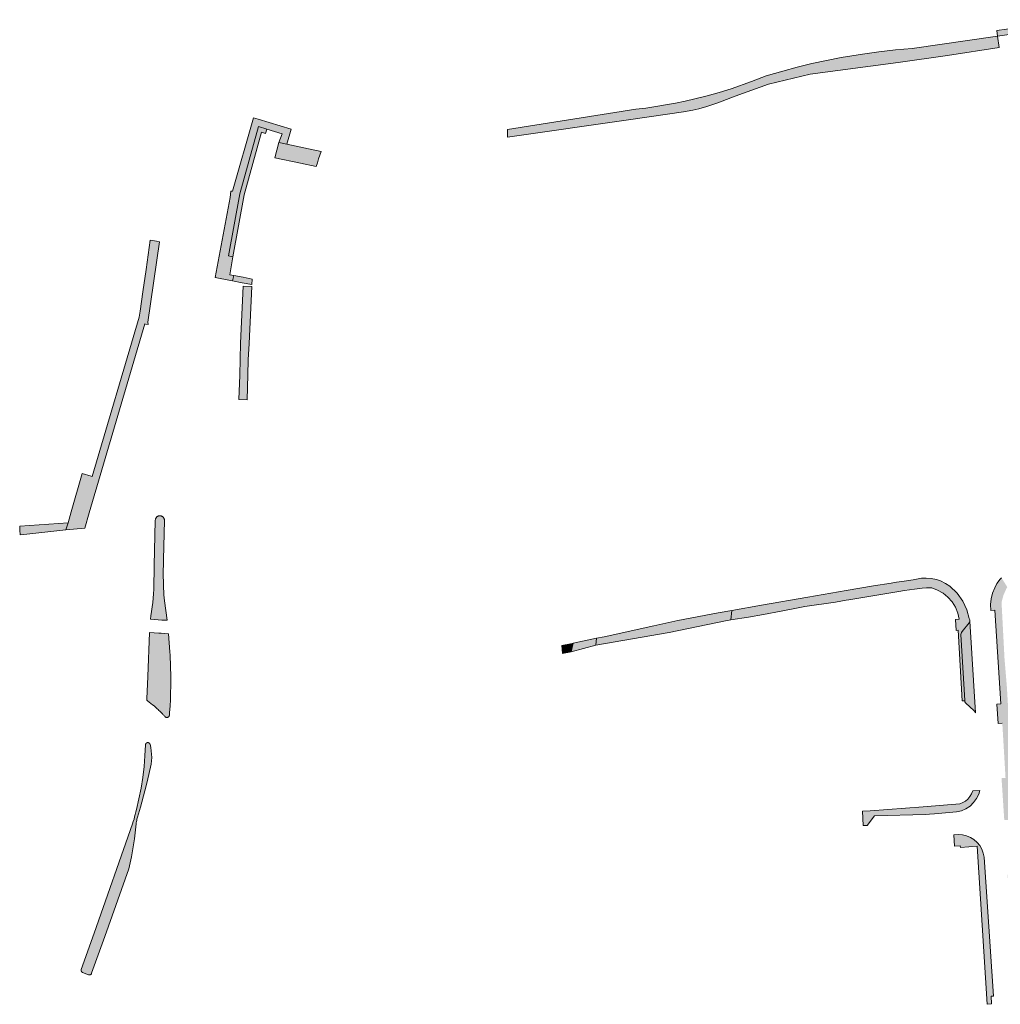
# Model space of a CAD drawing. Extents: x 97094 to 109644, y 463509 to 471969.
# Tile 107 of 256: x 102368 to 102584, y 468340 to 468557. Entities that reach past the tile are written whole.
import ezdxf

# ---------------------------------------------------------------- set-up
doc = ezdxf.new("R2010")
doc.units = 0
doc.layers.add('109 Onkruidbestrijding elementen', color=6, linetype='Continuous', lineweight=20, true_color=0xff00ff)

msp = doc.modelspace()

# ---------------------------------------------------------------- hatches: boundary and pattern name
at = {"layer": '109 Onkruidbestrijding elementen', "true_color": 0xff00ff}
for points in [[(102583.45, 468554.72), (102583.61, 468553.51), (102600.27, 468555.81), (102600.48, 468557.11), (102583.45, 468554.72)], [(102503.91, 468537.39), (102475.62, 468532.93), (102475.65, 468531.27), (102502.8, 468535.11), (102514.44, 468536.82), (102516.48, 468537.16), (102517.82, 468537.48), (102519.54, 468537.96), (102521.95, 468538.8), (102525.77, 468540.29), (102533.13, 468542.9), (102542.33, 468545.15), (102561.71, 468547.72), (102572.55, 468549.23), (102583.95, 468550.96), (102583.61, 468553.51), (102564.76, 468550.78), (102561.1, 468550.46), (102557.45, 468550.05), (102553.82, 468549.55), (102549.12, 468548.77), (102545.88, 468548.13), (102542.66, 468547.43), (102539.45, 468546.65), (102536.26, 468545.8), (102532.59, 468544.73), (102529.37, 468543.47), (102524.88, 468541.92), (102522.25, 468541.11), (102519.6, 468540.36), (102516.93, 468539.69), (102514.78, 468539.19), (102512.62, 468538.75), (102510.46, 468538.34), (102508.28, 468537.98), (102506.1, 468537.66), (102503.91, 468537.39)], [(102419.67, 468535.53), (102415.03, 468519.32), (102414.7, 468519.36), (102414.51, 468517.91), (102411.26, 468500.35), (102412.37, 468500.12), (102415.07, 468499.58), (102415.32, 468500.75), (102414.46, 468500.92), (102415.12, 468504.91), (102414.15, 468505.1), (102416.65, 468518.76), (102420.78, 468533.57), (102422.64, 468533), (102425.99, 468531.98), (102425.23, 468530.07), (102427, 468529.7), (102427.96, 468533), (102423.11, 468534.48), (102420.71, 468535.22), (102419.67, 468535.53)], [(102415.12, 468504.91), (102417.63, 468518.54), (102421.47, 468532.32), (102422.34, 468532.05), (102422.64, 468533), (102420.78, 468533.57), (102416.65, 468518.76), (102414.15, 468505.1), (102415.12, 468504.91)], [(102427, 468529.7), (102425.23, 468530.07), (102424.36, 468526.7), (102430.04, 468525.5), (102433.51, 468524.76), (102433.75, 468525.6), (102434.01, 468526.44), (102434.28, 468527.27), (102434.58, 468528.09), (102430.75, 468528.91), (102427, 468529.7)], [(102383.95, 468456.57), (102381.95, 468457.11), (102379.52, 468448.69), (102378.82, 468446.27), (102378.36, 468444.7), (102382.49, 468445.13), (102383.48, 468448.5), (102395.75, 468490.08), (102395.9, 468490.05), (102396.45, 468489.95), (102396.41, 468490.51), (102398.94, 468508.18), (102398.28, 468508.29), (102396.93, 468508.53), (102396.02, 468502.08), (102395.32, 468497.15), (102394.73, 468492.92), (102394.46, 468491.61), (102384.12, 468456.52), (102383.95, 468456.57)], [(102417.22, 468499.18), (102419.3, 468498.79), (102419.36, 468499.99), (102417.38, 468500.37), (102415.32, 468500.75), (102415.07, 468499.58), (102417.22, 468499.18)], [(102418.26, 468473.4), (102418.43, 468478.85), (102418.54, 468482.19), (102418.7, 468485.78), (102419.29, 468498.36), (102417.39, 468498.44), (102416.85, 468485.83), (102416.67, 468478.78), (102416.43, 468473.47), (102418.26, 468473.4)], [(102400.06, 468446.8), (102400.06, 468446.83), (102400.06, 468446.86), (102400.06, 468446.89), (102400.06, 468446.92), (102400.05, 468446.95), (102400.05, 468446.98), (102400.05, 468446.98), (102400.05, 468446.99), (102400.03, 468447.07), (102400, 468447.16), (102399.97, 468447.24), (102399.93, 468447.32), (102399.88, 468447.39), (102399.83, 468447.46), (102399.77, 468447.53), (102399.71, 468447.59), (102399.64, 468447.64), (102399.56, 468447.69), (102399.49, 468447.73), (102399.4, 468447.77), (102399.32, 468447.79), (102399.23, 468447.81), (102399.15, 468447.82), (102399.06, 468447.83), (102398.97, 468447.82), (102398.88, 468447.81), (102398.79, 468447.79), (102398.71, 468447.77), (102398.63, 468447.73), (102398.55, 468447.69), (102398.48, 468447.64), (102398.41, 468447.59), (102398.34, 468447.53), (102398.28, 468447.46), (102398.23, 468447.39), (102398.18, 468447.32), (102398.14, 468447.24), (102398.11, 468447.16), (102398.08, 468447.07), (102398.07, 468446.99), (102398.05, 468446.9), (102398.05, 468446.81), (102397.83, 468436.85), (102397.72, 468431.66), (102397.66, 468430.67), (102397.57, 468429.69), (102397.48, 468428.71), (102397.36, 468427.74), (102397.23, 468426.76), (102397.08, 468425.79), (102396.97, 468425.03), (102399.47, 468424.87), (102400.37, 468424.81), (102400.64, 468424.86), (102400.07, 468429.08), (102400.01, 468429.76), (102399.96, 468430.45), (102399.92, 468431.14), (102399.88, 468431.82), (102399.85, 468432.51), (102399.84, 468433.2), (102399.8, 468434.63), (102399.88, 468438.21), (102400.06, 468446.8)], [(102368.23, 468444.66), (102368.29, 468443.65), (102369.75, 468443.79), (102378.36, 468444.7), (102378.82, 468446.27), (102368.18, 468445.55), (102368.23, 468444.66)], [(102560.16, 468433), (102556.28, 468432.39), (102550.24, 468431.39), (102541.81, 468429.9), (102531.62, 468428.15), (102525.04, 468426.99), (102524.83, 468424.88), (102528.74, 468425.52), (102532, 468426.1), (102535.9, 468426.84), (102540.03, 468427.63), (102541.16, 468427.85), (102547.89, 468428.83), (102550.24, 468429.22), (102550.82, 468429.32), (102561.86, 468431.18), (102563.12, 468431.38), (102565.3, 468431.69), (102566.98, 468431.87), (102567.92, 468431.97), (102568.8, 468431.99), (102569.09, 468431.97), (102570.39, 468431.47), (102571.59, 468430.77), (102572.66, 468429.89), (102573.57, 468428.84), (102574.3, 468427.67), (102574.84, 468426.39), (102575.16, 468425.04), (102574.31, 468425), (102574.46, 468422.57), (102574.91, 468422.61), (102575.79, 468407.03), (102576.35, 468407.07), (102576.35, 468407.14), (102575.49, 468421.7), (102575.56, 468421.93), (102575.66, 468422.14), (102575.81, 468422.33), (102577.32, 468424.27), (102577.39, 468424.36), (102577.44, 468424.47), (102577.47, 468424.58), (102577.48, 468424.69), (102577.47, 468424.81), (102577.45, 468424.92), (102577.4, 468425.02), (102577.35, 468425.22), (102576.85, 468427.11), (102575.92, 468429.05), (102574.66, 468430.8), (102573.1, 468432.29), (102572.16, 468432.93), (102570.99, 468433.49), (102570.13, 468433.76), (102568.96, 468434.03), (102567.83, 468434.1), (102567.44, 468434.1), (102566.81, 468434.06), (102564.99, 468433.75), (102562.49, 468433.36), (102561.36, 468433.19), (102560.16, 468433)], [(102587.37, 468361.24), (102587.41, 468361.19), (102587.44, 468361.14), (102587.48, 468361.09), (102587.52, 468361.04), (102587.56, 468360.99), (102587.6, 468360.94), (102587.64, 468360.9), (102587.68, 468360.85), (102587.73, 468360.8), (102587.77, 468360.76), (102587.82, 468360.71), (102587.86, 468360.67), (102587.91, 468360.63), (102587.95, 468360.59), (102588, 468360.54), (102588.05, 468360.5), (102588.1, 468360.46), (102588.15, 468360.43), (102588.2, 468360.39), (102588.25, 468360.35), (102588.3, 468360.31), (102588.35, 468360.28), (102588.41, 468360.24), (102588.46, 468360.21), (102588.51, 468360.18), (102588.57, 468360.15), (102588.62, 468360.12), (102588.68, 468360.09), (102588.73, 468360.06), (102588.79, 468360.03), (102588.85, 468360), (102588.91, 468359.97), (102588.97, 468359.95), (102589.03, 468359.92), (102589.1, 468359.9), (102589.16, 468359.88), (102589.22, 468359.85), (102589.28, 468359.83), (102589.35, 468359.81), (102589.41, 468359.8), (102589.48, 468359.78), (102589.54, 468359.76), (102589.61, 468359.75), (102589.67, 468359.74), (102589.74, 468359.72), (102589.8, 468359.71), (102589.41, 468359.95), (102589.03, 468360.45), (102588.6, 468365.46), (102588.07, 468371.72), (102587.41, 468381.39), (102586.91, 468389.78), (102586.48, 468396.05), (102585.64, 468410.22), (102585.12, 468416.47), (102584.47, 468428.76), (102584.89, 468430.34), (102585.56, 468431.84), (102585.75, 468432.11), (102584.85, 468433.55), (102584.45, 468434.15), (102584.19, 468433.89), (102583.46, 468432.88), (102582.96, 468431.99), (102582.47, 468430.77), (102582.21, 468429.53), (102582.05, 468428.27), (102582.13, 468426.96), (102582.99, 468427.02), (102584.34, 468406.41), (102583.42, 468406.35), (102583.69, 468402.05), (102584.64, 468402.11), (102585.35, 468390.08), (102584.47, 468390.03), (102585.07, 468380.8), (102586, 468380.85), (102586.65, 468368.82), (102585.81, 468368.78), (102586.07, 468364.65), (102586.77, 468364.69), (102586.94, 468362), (102586.87, 468362), (102587.37, 468361.24)], [(102525.04, 468426.99), (102522.02, 468426.46), (102513.15, 468424.74), (102507.9, 468423.58), (102496.9, 468421.19), (102495.25, 468420.84), (102495.07, 468419.31), (102511.23, 468422.15), (102523.64, 468424.68), (102524.83, 468424.88), (102525.04, 468426.99)], [(102577.47, 468424.58), (102577.44, 468424.47), (102577.39, 468424.36), (102577.32, 468424.27), (102575.81, 468422.33), (102575.66, 468422.14), (102575.56, 468421.93), (102575.49, 468421.7), (102576.35, 468407.14), (102576.35, 468407.07), (102576.35, 468407.04), (102576.35, 468406.95), (102576.38, 468406.85), (102576.42, 468406.76), (102576.48, 468406.68), (102576.54, 468406.6), (102576.62, 468406.54), (102578.33, 468404.97), (102578.56, 468404.7), (102578.68, 468404.49), (102578.74, 468404.39), (102577.47, 468424.58)], [(102398.46, 468405.34), (102398.66, 468405.15), (102398.86, 468404.97), (102399.05, 468404.78), (102399.24, 468404.59), (102399.43, 468404.4), (102399.62, 468404.21), (102399.73, 468404.09), (102399.85, 468403.97), (102399.96, 468403.86), (102400.07, 468403.74), (102400.18, 468403.62), (102400.28, 468403.5), (102400.32, 468403.47), (102400.36, 468403.45), (102400.41, 468403.43), (102400.45, 468403.41), (102400.5, 468403.4), (102400.54, 468403.4), (102400.59, 468403.39), (102400.64, 468403.39), (102400.68, 468403.4), (102400.73, 468403.41), (102400.77, 468403.42), (102400.82, 468403.44), (102400.86, 468403.46), (102400.9, 468403.48), (102400.94, 468403.51), (102400.98, 468403.54), (102401.01, 468403.57), (102401.04, 468403.6), (102401.07, 468403.64), (102401.09, 468403.68), (102401.11, 468403.72), (102401.13, 468403.77), (102401.14, 468403.81), (102401.15, 468403.86), (102401.16, 468403.96), (102401.17, 468404.06), (102401.17, 468404.17), (102401.18, 468404.27), (102401.19, 468404.37), (102401.2, 468404.47), (102401.3, 468405.92), (102401.38, 468407.37), (102401.43, 468408.83), (102401.46, 468410.28), (102401.47, 468411.73), (102401.45, 468413.19), (102401.43, 468413.97), (102401.41, 468414.76), (102401.38, 468415.54), (102401.34, 468416.32), (102401.29, 468417.11), (102401.24, 468417.89), (102400.93, 468421.85), (102399.34, 468421.94), (102398.81, 468421.97), (102396.78, 468422.09), (102396.37, 468412.42), (102396.16, 468407.49), (102396.16, 468407.45), (102396.16, 468407.41), (102396.17, 468407.36), (102396.17, 468407.32), (102396.19, 468407.28), (102396.2, 468407.24), (102396.22, 468407.2), (102396.24, 468407.16), (102396.27, 468407.13), (102396.3, 468407.09), (102396.33, 468407.06), (102396.36, 468407.04), (102396.73, 468406.77), (102397.08, 468406.5), (102397.44, 468406.21), (102397.78, 468405.93), (102398.12, 468405.64), (102398.46, 468405.34), (102398.46, 468405.34)], [(102487.73, 468417.46), (102489.69, 468417.87), (102490.09, 468419.76), (102489.88, 468419.71), (102487.58, 468419.24), (102487.73, 468417.46)], [(102490.09, 468419.76), (102489.69, 468417.87), (102495.07, 468419.31), (102495.25, 468420.84), (102490.09, 468419.76)], [(102397.12, 468393.11), (102397.21, 468393.84), (102397.25, 468394.58), (102397.23, 468395.32), (102397.17, 468396.06), (102397.05, 468396.79), (102396.89, 468397.51), (102396.87, 468397.55), (102396.85, 468397.59), (102396.83, 468397.63), (102396.8, 468397.67), (102396.78, 468397.7), (102396.74, 468397.74), (102396.71, 468397.76), (102396.67, 468397.79), (102396.63, 468397.81), (102396.59, 468397.83), (102396.55, 468397.85), (102396.51, 468397.86), (102396.46, 468397.87), (102396.42, 468397.87), (102396.37, 468397.87), (102396.33, 468397.87), (102396.28, 468397.86), (102396.24, 468397.85), (102396.2, 468397.83), (102396.16, 468397.81), (102396.12, 468397.79), (102396.08, 468397.76), (102396.05, 468397.73), (102396.01, 468397.7), (102395.99, 468397.67), (102395.96, 468397.63), (102395.94, 468397.59), (102395.92, 468397.55), (102395.9, 468397.51), (102395.89, 468397.46), (102395.88, 468397.42), (102395.88, 468397.37), (102395.76, 468394.98), (102395.56, 468392.58), (102395.27, 468390.2), (102394.9, 468387.82), (102394.45, 468385.47), (102393.92, 468383.12), (102393.78, 468382.59), (102393.65, 468382.06), (102393.5, 468381.53), (102393.36, 468381.01), (102393.21, 468380.48), (102393.05, 468379.96), (102384.57, 468355.9), (102381.74, 468347.88), (102381.73, 468347.83), (102381.72, 468347.79), (102381.72, 468347.74), (102381.72, 468347.69), (102381.72, 468347.64), (102381.73, 468347.59), (102381.74, 468347.54), (102381.76, 468347.49), (102381.78, 468347.45), (102381.81, 468347.4), (102381.84, 468347.36), (102381.87, 468347.33), (102381.9, 468347.29), (102381.94, 468347.26), (102381.98, 468347.23), (102382.03, 468347.21), (102383.36, 468346.73), (102383.4, 468346.72), (102383.45, 468346.71), (102383.49, 468346.7), (102383.54, 468346.69), (102383.58, 468346.7), (102383.63, 468346.7), (102383.67, 468346.71), (102383.72, 468346.72), (102383.76, 468346.74), (102383.8, 468346.76), (102383.84, 468346.79), (102383.88, 468346.81), (102383.91, 468346.84), (102383.94, 468346.88), (102383.97, 468346.92), (102383.99, 468346.95), (102384.02, 468347), (102384.03, 468347.04), (102386.92, 468355.17), (102392.2, 468370.07), (102392.51, 468371.37), (102392.8, 468372.68), (102393.05, 468373.99), (102393.27, 468375.32), (102393.45, 468376.64), (102393.61, 468377.97), (102393.83, 468379.96), (102393.86, 468380.21), (102393.89, 468380.47), (102393.95, 468380.72), (102394.01, 468380.98), (102394.08, 468381.23), (102394.16, 468381.47), (102394.77, 468383.66), (102395.78, 468387.26), (102396.27, 468389.23), (102397.12, 468393.11)], [(102555.54, 468382.85), (102553.81, 468382.79), (102553.95, 468379.57), (102554.85, 468379.61), (102556.51, 468381.72), (102567.73, 468382.05), (102568.6, 468382.13), (102569.73, 468382.16), (102571.28, 468382.3), (102574.57, 468382.58), (102575.63, 468382.84), (102576.63, 468383.28), (102577.53, 468383.88), (102578.31, 468384.64), (102578.95, 468385.52), (102579.43, 468386.49), (102579.67, 468387.32), (102578.15, 468387.21), (102577.88, 468386.56), (102577.52, 468385.97), (102577.06, 468385.44), (102576.53, 468384.99), (102575.93, 468384.64), (102575.29, 468384.38), (102567.23, 468383.74), (102555.54, 468382.85)], [(102575.39, 468375.15), (102575.42, 468374.75), (102579.08, 468375.02), (102581.27, 468340.21), (102582.26, 468340.31), (102582.18, 468341.98), (102582.7, 468342.04), (102580.63, 468372.64), (102580.45, 468373.53), (102580.12, 468374.39), (102579.67, 468375.18), (102579.09, 468375.89), (102578.4, 468376.49), (102577.62, 468376.97), (102576.78, 468377.33), (102575.89, 468377.54), (102574.98, 468377.6), (102573.97, 468377.54), (102574.12, 468375.05), (102575.39, 468375.15)]]:
    msp.add_hatch(color=6, dxfattribs=at).paths.add_polyline_path(points)

# ---------------------------------------------------------------- linework, layer by layer
at = {"layer": '109 Onkruidbestrijding elementen', "color": 3, "true_color": 0x00ff00}
for points in [[(102583.45, 468554.72), (102583.61, 468553.51), (102600.27, 468555.81), (102600.48, 468557.11), (102583.45, 468554.72)], [(102503.91, 468537.39), (102475.62, 468532.93), (102475.65, 468531.27), (102502.8, 468535.11), (102514.44, 468536.82), (102516.48, 468537.16), (102517.82, 468537.48), (102519.54, 468537.96), (102521.95, 468538.8), (102525.77, 468540.29), (102533.13, 468542.9), (102542.33, 468545.15), (102561.71, 468547.72), (102572.55, 468549.23), (102583.95, 468550.96), (102583.61, 468553.51), (102564.76, 468550.78), (102561.1, 468550.46), (102557.45, 468550.05), (102553.82, 468549.55), (102549.12, 468548.77), (102545.88, 468548.13), (102542.66, 468547.43), (102539.45, 468546.65), (102536.26, 468545.8), (102532.59, 468544.73), (102529.37, 468543.47), (102524.88, 468541.92), (102522.25, 468541.11), (102519.6, 468540.36), (102516.93, 468539.69), (102514.78, 468539.19), (102512.62, 468538.75), (102510.46, 468538.34), (102508.28, 468537.98), (102506.1, 468537.66), (102503.91, 468537.39)], [(102419.67, 468535.53), (102415.03, 468519.32), (102414.7, 468519.36), (102414.51, 468517.91), (102411.26, 468500.35), (102412.37, 468500.12), (102415.07, 468499.58), (102415.32, 468500.75), (102414.46, 468500.92), (102415.12, 468504.91), (102414.15, 468505.1), (102416.65, 468518.76), (102420.78, 468533.57), (102422.64, 468533), (102425.99, 468531.98), (102425.23, 468530.07), (102427, 468529.7), (102427.96, 468533), (102423.11, 468534.48), (102420.71, 468535.22), (102419.67, 468535.53)], [(102415.12, 468504.91), (102417.63, 468518.54), (102421.47, 468532.32), (102422.34, 468532.05), (102422.64, 468533), (102420.78, 468533.57), (102416.65, 468518.76), (102414.15, 468505.1), (102415.12, 468504.91)], [(102427, 468529.7), (102425.23, 468530.07), (102424.36, 468526.7), (102430.04, 468525.5), (102433.51, 468524.76), (102433.75, 468525.6), (102434.01, 468526.44), (102434.28, 468527.27), (102434.58, 468528.09), (102430.75, 468528.91), (102427, 468529.7)], [(102383.95, 468456.57), (102381.95, 468457.11), (102379.52, 468448.69), (102378.82, 468446.27), (102378.36, 468444.7), (102382.49, 468445.13), (102383.48, 468448.5), (102395.75, 468490.08), (102395.9, 468490.05), (102396.45, 468489.95), (102396.41, 468490.51), (102398.94, 468508.18), (102398.28, 468508.29), (102396.93, 468508.53), (102396.02, 468502.08), (102395.32, 468497.15), (102394.73, 468492.92), (102394.46, 468491.61), (102384.12, 468456.52), (102383.95, 468456.57)], [(102417.22, 468499.18), (102419.3, 468498.79), (102419.36, 468499.99), (102417.38, 468500.37), (102415.32, 468500.75), (102415.07, 468499.58), (102417.22, 468499.18)], [(102418.26, 468473.4), (102418.43, 468478.85), (102418.54, 468482.19), (102418.7, 468485.78), (102419.29, 468498.36), (102417.39, 468498.44), (102416.85, 468485.83), (102416.67, 468478.78), (102416.43, 468473.47), (102418.26, 468473.4)], [(102400.06, 468446.8), (102400.06, 468446.83), (102400.06, 468446.86), (102400.06, 468446.89), (102400.06, 468446.92), (102400.05, 468446.95), (102400.05, 468446.98), (102400.05, 468446.98), (102400.05, 468446.99), (102400.03, 468447.07), (102400, 468447.16), (102399.97, 468447.24), (102399.93, 468447.32), (102399.88, 468447.39), (102399.83, 468447.46), (102399.77, 468447.53), (102399.71, 468447.59), (102399.64, 468447.64), (102399.56, 468447.69), (102399.49, 468447.73), (102399.4, 468447.77), (102399.32, 468447.79), (102399.23, 468447.81), (102399.15, 468447.82), (102399.06, 468447.83), (102398.97, 468447.82), (102398.88, 468447.81), (102398.79, 468447.79), (102398.71, 468447.77), (102398.63, 468447.73), (102398.55, 468447.69), (102398.48, 468447.64), (102398.41, 468447.59), (102398.34, 468447.53), (102398.28, 468447.46), (102398.23, 468447.39), (102398.18, 468447.32), (102398.14, 468447.24), (102398.11, 468447.16), (102398.08, 468447.07), (102398.07, 468446.99), (102398.05, 468446.9), (102398.05, 468446.81), (102397.83, 468436.85), (102397.72, 468431.66), (102397.66, 468430.67), (102397.57, 468429.69), (102397.48, 468428.71), (102397.36, 468427.74), (102397.23, 468426.76), (102397.08, 468425.79), (102396.97, 468425.03), (102399.47, 468424.87), (102400.37, 468424.81), (102400.64, 468424.86), (102400.07, 468429.08), (102400.01, 468429.76), (102399.96, 468430.45), (102399.92, 468431.14), (102399.88, 468431.82), (102399.85, 468432.51), (102399.84, 468433.2), (102399.8, 468434.63), (102399.88, 468438.21), (102400.06, 468446.8)], [(102368.23, 468444.66), (102368.29, 468443.65), (102369.75, 468443.79), (102378.36, 468444.7), (102378.82, 468446.27), (102368.18, 468445.55), (102368.23, 468444.66)], [(102560.16, 468433), (102556.28, 468432.39), (102550.24, 468431.39), (102541.81, 468429.9), (102531.62, 468428.15), (102525.04, 468426.99), (102524.83, 468424.88), (102528.74, 468425.52), (102532, 468426.1), (102535.9, 468426.84), (102540.03, 468427.63), (102541.16, 468427.85), (102547.89, 468428.83), (102550.24, 468429.22), (102550.82, 468429.32), (102561.86, 468431.18), (102563.12, 468431.38), (102565.3, 468431.69), (102566.98, 468431.87), (102567.92, 468431.97), (102568.8, 468431.99), (102569.09, 468431.97), (102570.39, 468431.47), (102571.59, 468430.77), (102572.66, 468429.89), (102573.57, 468428.84), (102574.3, 468427.67), (102574.84, 468426.39), (102575.16, 468425.04), (102574.31, 468425), (102574.46, 468422.57), (102574.91, 468422.61), (102575.79, 468407.03), (102576.35, 468407.07), (102576.35, 468407.14), (102575.49, 468421.7), (102575.56, 468421.93), (102575.66, 468422.14), (102575.81, 468422.33), (102577.32, 468424.27), (102577.39, 468424.36), (102577.44, 468424.47), (102577.47, 468424.58), (102577.48, 468424.69), (102577.47, 468424.81), (102577.45, 468424.92), (102577.4, 468425.02), (102577.35, 468425.22), (102576.85, 468427.11), (102575.92, 468429.05), (102574.66, 468430.8), (102573.1, 468432.29), (102572.16, 468432.93), (102570.99, 468433.49), (102570.13, 468433.76), (102568.96, 468434.03), (102567.83, 468434.1), (102567.44, 468434.1), (102566.81, 468434.06), (102564.99, 468433.75), (102562.49, 468433.36), (102561.36, 468433.19), (102560.16, 468433)], [(102525.04, 468426.99), (102522.02, 468426.46), (102513.15, 468424.74), (102507.9, 468423.58), (102496.9, 468421.19), (102495.25, 468420.84), (102495.07, 468419.31), (102511.23, 468422.15), (102523.64, 468424.68), (102524.83, 468424.88), (102525.04, 468426.99)], [(102577.47, 468424.58), (102577.44, 468424.47), (102577.39, 468424.36), (102577.32, 468424.27), (102575.81, 468422.33), (102575.66, 468422.14), (102575.56, 468421.93), (102575.49, 468421.7), (102576.35, 468407.14), (102576.35, 468407.07), (102576.35, 468407.04), (102576.35, 468406.95), (102576.38, 468406.85), (102576.42, 468406.76), (102576.48, 468406.68), (102576.54, 468406.6), (102576.62, 468406.54), (102578.33, 468404.97), (102578.56, 468404.7), (102578.68, 468404.49), (102578.74, 468404.39), (102577.47, 468424.58)], [(102398.46, 468405.34), (102398.66, 468405.15), (102398.86, 468404.97), (102399.05, 468404.78), (102399.24, 468404.59), (102399.43, 468404.4), (102399.62, 468404.21), (102399.73, 468404.09), (102399.85, 468403.97), (102399.96, 468403.86), (102400.07, 468403.74), (102400.18, 468403.62), (102400.28, 468403.5), (102400.32, 468403.47), (102400.36, 468403.45), (102400.41, 468403.43), (102400.45, 468403.41), (102400.5, 468403.4), (102400.54, 468403.4), (102400.59, 468403.39), (102400.64, 468403.39), (102400.68, 468403.4), (102400.73, 468403.41), (102400.77, 468403.42), (102400.82, 468403.44), (102400.86, 468403.46), (102400.9, 468403.48), (102400.94, 468403.51), (102400.98, 468403.54), (102401.01, 468403.57), (102401.04, 468403.6), (102401.07, 468403.64), (102401.09, 468403.68), (102401.11, 468403.72), (102401.13, 468403.77), (102401.14, 468403.81), (102401.15, 468403.86), (102401.16, 468403.96), (102401.17, 468404.06), (102401.17, 468404.17), (102401.18, 468404.27), (102401.19, 468404.37), (102401.2, 468404.47), (102401.3, 468405.92), (102401.38, 468407.37), (102401.43, 468408.83), (102401.46, 468410.28), (102401.47, 468411.73), (102401.45, 468413.19), (102401.43, 468413.97), (102401.41, 468414.76), (102401.38, 468415.54), (102401.34, 468416.32), (102401.29, 468417.11), (102401.24, 468417.89), (102400.93, 468421.85), (102399.34, 468421.94), (102398.81, 468421.97), (102396.78, 468422.09), (102396.37, 468412.42), (102396.16, 468407.49), (102396.16, 468407.45), (102396.16, 468407.41), (102396.17, 468407.36), (102396.17, 468407.32), (102396.19, 468407.28), (102396.2, 468407.24), (102396.22, 468407.2), (102396.24, 468407.16), (102396.27, 468407.13), (102396.3, 468407.09), (102396.33, 468407.06), (102396.36, 468407.04), (102396.73, 468406.77), (102397.08, 468406.5), (102397.44, 468406.21), (102397.78, 468405.93), (102398.12, 468405.64), (102398.46, 468405.34), (102398.46, 468405.34)], [(102487.73, 468417.46), (102489.69, 468417.87), (102490.09, 468419.76), (102489.88, 468419.71), (102487.58, 468419.24), (102487.73, 468417.46)], [(102490.09, 468419.76), (102489.69, 468417.87), (102495.07, 468419.31), (102495.25, 468420.84), (102490.09, 468419.76)], [(102397.12, 468393.11), (102397.21, 468393.84), (102397.25, 468394.58), (102397.23, 468395.32), (102397.17, 468396.06), (102397.05, 468396.79), (102396.89, 468397.51), (102396.87, 468397.55), (102396.85, 468397.59), (102396.83, 468397.63), (102396.8, 468397.67), (102396.78, 468397.7), (102396.74, 468397.74), (102396.71, 468397.76), (102396.67, 468397.79), (102396.63, 468397.81), (102396.59, 468397.83), (102396.55, 468397.85), (102396.51, 468397.86), (102396.46, 468397.87), (102396.42, 468397.87), (102396.37, 468397.87), (102396.33, 468397.87), (102396.28, 468397.86), (102396.24, 468397.85), (102396.2, 468397.83), (102396.16, 468397.81), (102396.12, 468397.79), (102396.08, 468397.76), (102396.05, 468397.73), (102396.01, 468397.7), (102395.99, 468397.67), (102395.96, 468397.63), (102395.94, 468397.59), (102395.92, 468397.55), (102395.9, 468397.51), (102395.89, 468397.46), (102395.88, 468397.42), (102395.88, 468397.37), (102395.76, 468394.98), (102395.56, 468392.58), (102395.27, 468390.2), (102394.9, 468387.82), (102394.45, 468385.47), (102393.92, 468383.12), (102393.78, 468382.59), (102393.65, 468382.06), (102393.5, 468381.53), (102393.36, 468381.01), (102393.21, 468380.48), (102393.05, 468379.96), (102384.57, 468355.9), (102381.74, 468347.88), (102381.73, 468347.83), (102381.72, 468347.79), (102381.72, 468347.74), (102381.72, 468347.69), (102381.72, 468347.64), (102381.73, 468347.59), (102381.74, 468347.54), (102381.76, 468347.49), (102381.78, 468347.45), (102381.81, 468347.4), (102381.84, 468347.36), (102381.87, 468347.33), (102381.9, 468347.29), (102381.94, 468347.26), (102381.98, 468347.23), (102382.03, 468347.21), (102383.36, 468346.73), (102383.4, 468346.72), (102383.45, 468346.71), (102383.49, 468346.7), (102383.54, 468346.69), (102383.58, 468346.7), (102383.63, 468346.7), (102383.67, 468346.71), (102383.72, 468346.72), (102383.76, 468346.74), (102383.8, 468346.76), (102383.84, 468346.79), (102383.88, 468346.81), (102383.91, 468346.84), (102383.94, 468346.88), (102383.97, 468346.92), (102383.99, 468346.95), (102384.02, 468347), (102384.03, 468347.04), (102386.92, 468355.17), (102392.2, 468370.07), (102392.51, 468371.37), (102392.8, 468372.68), (102393.05, 468373.99), (102393.27, 468375.32), (102393.45, 468376.64), (102393.61, 468377.97), (102393.83, 468379.96), (102393.86, 468380.21), (102393.89, 468380.47), (102393.95, 468380.72), (102394.01, 468380.98), (102394.08, 468381.23), (102394.16, 468381.47), (102394.77, 468383.66), (102395.78, 468387.26), (102396.27, 468389.23), (102397.12, 468393.11)], [(102555.54, 468382.85), (102553.81, 468382.79), (102553.95, 468379.57), (102554.85, 468379.61), (102556.51, 468381.72), (102567.73, 468382.05), (102568.6, 468382.13), (102569.73, 468382.16), (102571.28, 468382.3), (102574.57, 468382.58), (102575.63, 468382.84), (102576.63, 468383.28), (102577.53, 468383.88), (102578.31, 468384.64), (102578.95, 468385.52), (102579.43, 468386.49), (102579.67, 468387.32), (102578.15, 468387.21), (102577.88, 468386.56), (102577.52, 468385.97), (102577.06, 468385.44), (102576.53, 468384.99), (102575.93, 468384.64), (102575.29, 468384.38), (102567.23, 468383.74), (102555.54, 468382.85)], [(102575.39, 468375.15), (102575.42, 468374.75), (102579.08, 468375.02), (102581.27, 468340.21), (102582.26, 468340.31), (102582.18, 468341.98), (102582.7, 468342.04), (102580.63, 468372.64), (102580.45, 468373.53), (102580.12, 468374.39), (102579.67, 468375.18), (102579.09, 468375.89), (102578.4, 468376.49), (102577.62, 468376.97), (102576.78, 468377.33), (102575.89, 468377.54), (102574.98, 468377.6), (102573.97, 468377.54), (102574.12, 468375.05), (102575.39, 468375.15)]]:
    msp.add_lwpolyline(points, close=True, dxfattribs=at)
msp.add_lwpolyline([(102584.45, 468434.15), (102584.19, 468433.89), (102583.46, 468432.88), (102582.96, 468431.99), (102582.47, 468430.77), (102582.21, 468429.53), (102582.05, 468428.27), (102582.13, 468426.96), (102582.99, 468427.02), (102584.34, 468406.41), (102583.42, 468406.35), (102583.69, 468402.05), (102584.64, 468402.11)], dxfattribs=at)

doc.saveas('drawing.dxf')
